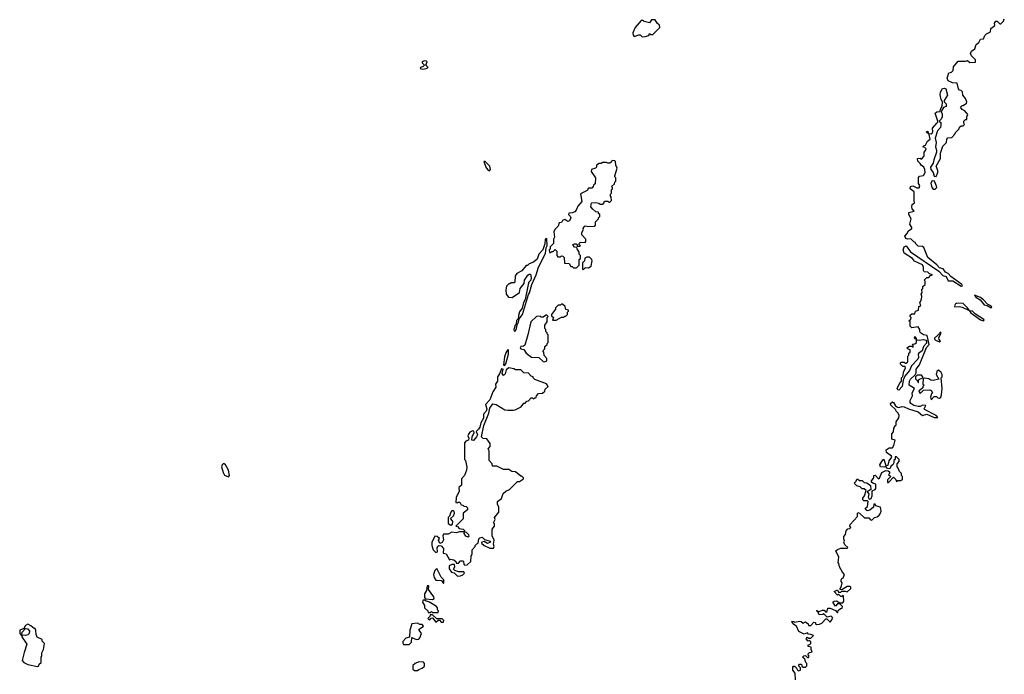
# Model space of a CAD drawing. Extents: x 2535812 to 2752880, y 540738 to 728399.
# Tile 179 of 213: x 2651420 to 2660588, y 700395 to 706488. Entities that reach past the tile are written whole.
import ezdxf

# ---------------------------------------------------------------- set-up
doc = ezdxf.new("R2010")
doc.units = 0

msp = doc.modelspace()

# ---------------------------------------------------------------- linework, layer by layer
at = {"layer": '0CON20XD'}
for points in [[(2657215, 706330), (2657245, 706333.3), (2657278.3, 706341.7), (2657285, 706360), (2657295, 706350), (2657315, 706350), (2657380, 706415), (2657378.3, 706438.3), (2657355, 706457.5), (2657337, 706487), (2657303.3, 706486.7), (2657285, 706460), (2657233, 706473), (2657225, 706480), (2657205, 706480), (2657150, 706415), (2657130, 706365), (2657133, 706343), (2657141.7, 706331.7), (2657185, 706347.5), (2657197, 706347), (2657215, 706330)], [(2659575, 702710), (2659580, 702715), (2659580, 702745), (2659607, 702783), (2659607.5, 702805), (2659600, 702825), (2659580, 702845), (2659578.3, 702858.3), (2659530, 702900), (2659528, 702915), (2659545, 702930), (2659555.6, 702925.6), (2659573.9, 702893.9), (2659593, 702883), (2659605, 702880), (2659635, 702888.5), (2659655, 702884.6), (2659695, 702865.5), (2659786.7, 702836.7), (2659825, 702804.3), (2659867.7, 702817.7), (2659935, 702784.4), (2659970, 702785), (2659952.5, 702805), (2659845, 702860), (2659842.5, 702867.5), (2659858.3, 702898.3), (2659825, 702900), (2659805, 702887.5), (2659785, 702886.7), (2659745, 702897.5), (2659716.7, 702915), (2659711.2, 702925), (2659711.2, 702945), (2659731.7, 702988.3), (2659730, 703015), (2659750, 703055), (2659702.5, 703085), (2659703.8, 703125), (2659715, 703142.5), (2659758.3, 703181.7), (2659767.5, 703202.5), (2659767.5, 703235), (2659796.7, 703275), (2659863, 703437), (2659886.7, 703465), (2659870, 703550), (2659835, 703556.2), (2659807.5, 703575), (2659800, 703585), (2659800, 703605), (2659785, 703630), (2659725, 703620), (2659710, 703635), (2659710, 703675), (2659700, 703685), (2659718.3, 703701.7), (2659720, 703715), (2659710, 703725), (2659711.7, 703738.3), (2659725, 703750), (2659755, 703750), (2659760, 703775), (2659790, 703785), (2659791.7, 703818.3), (2659810, 703825), (2659800, 703855), (2659817.5, 703885), (2659820, 703915), (2659812.5, 703935), (2659821.7, 703948.3), (2659820, 703975), (2659830, 703985), (2659830, 704005), (2659850, 704025), (2659850, 704055), (2659840, 704065), (2659865, 704090), (2659885, 704090), (2659901.7, 704108.3), (2659917.5, 704115), (2659891.7, 704121.7), (2659875, 704137.5), (2659842, 704142), (2659834.2, 704154.2), (2659834, 704185), (2659826, 704206), (2659751.1, 704241.1), (2659732.5, 704265), (2659656.5, 704316.5), (2659645.6, 704345), (2659654.5, 704375.5), (2659675, 704382.9), (2659715, 704327.7), (2659977.8, 704147.7), (2660015, 704107.1), (2660047.1, 704097.1), (2660065, 704058.8), (2660106.9, 704056.9), (2660185, 704008.6), (2660197.7, 704012.3), (2660192.5, 704025), (2660088.9, 704098.9), (2660065.3, 704125.3), (2660038.9, 704138.9), (2660018.6, 704168.6), (2659985, 704179.4), (2659958.1, 704208.1), (2659874.7, 704274.7), (2659837.7, 704367.7), (2659825, 704377.5), (2659785, 704380), (2659760, 704405), (2659760, 704415), (2659745, 704420), (2659718.3, 704448.3), (2659685, 704445.5), (2659670.4, 704450.4), (2659660.8, 704475), (2659681.4, 704495), (2659695, 704523.8), (2659726.7, 704545), (2659727.5, 704555), (2659706.9, 704585), (2659721.2, 704635), (2659698.8, 704675), (2659697.5, 704695), (2659747.5, 704705), (2659729.3, 704729.3), (2659727.1, 704745), (2659730.8, 704769.2), (2659752.5, 704785), (2659747, 704807), (2659747.5, 704885), (2659710, 704915), (2659713, 704937), (2659735, 704943.3), (2659773, 704923), (2659795, 704923.3), (2659802.5, 704945), (2659790, 704965), (2659789.2, 705020.8), (2659797.7, 705032.3), (2659835, 705038), (2659849.4, 705065), (2659847.5, 705095), (2659837.5, 705115), (2659813.3, 705133.3), (2659805, 705150), (2659781.7, 705171.7), (2659780, 705195), (2659805, 705200), (2659815, 705190), (2659837.5, 705215), (2659842.5, 705225), (2659840, 705255), (2659855, 705270), (2659860, 705285), (2659848.3, 705298.3), (2659830, 705305), (2659841.7, 705318.3), (2659855, 705320), (2659870.9, 705359.1), (2659897.5, 705375), (2659888.3, 705418.3), (2659860, 705445), (2659875, 705450), (2659880, 705430), (2659905, 705426.7), (2659915, 705432.5), (2659921.2, 705445), (2659920, 705480), (2659960, 705525), (2659970, 705535), (2659970, 705545), (2659943, 705617), (2659960.5, 705629.5), (2659990, 705635), (2659992.5, 705655), (2660010, 705685), (2660012.5, 705725), (2659998.8, 705745), (2659989.4, 705789.4), (2659994.4, 705815), (2660011.7, 705848.3), (2660031.7, 705851.7), (2660043.8, 705843.8), (2660060, 705785), (2660027.5, 705735), (2660027.5, 705725), (2660046.2, 705705), (2660045, 705680), (2660020, 705670), (2660000, 705635), (2660008.3, 705608.3), (2660008, 705585), (2659998.6, 705561.4), (2659980, 705545), (2659995, 705530), (2659997.5, 705505), (2659992.5, 705485), (2659966.2, 705453.8), (2659943.3, 705385), (2659953.3, 705345), (2659946.2, 705305), (2659956.7, 705275), (2659956.7, 705255), (2659930, 705185), (2659926.2, 705153.8), (2659899.2, 705115), (2659904.2, 705095), (2659926, 705065), (2659933, 705033), (2659951.7, 705028.3), (2659968.8, 705065), (2659968.8, 705085), (2659953.6, 705126.4), (2659992.5, 705195), (2659993.6, 705246.4), (2660015, 705310), (2660050, 705345), (2660053, 705377), (2660061.7, 705388.3), (2660098.3, 705391.7), (2660128.3, 705421.7), (2660131.7, 705438.3), (2660168.3, 705471.7), (2660171.7, 705488.3), (2660185, 705500), (2660205, 705500), (2660218.3, 705511.7), (2660210, 705525), (2660210, 705545), (2660225, 705560), (2660240, 705560), (2660240, 705585), (2660247.5, 705605), (2660219.3, 705639.3), (2660193.6, 705653.6), (2660180, 705675), (2660195, 705690), (2660205, 705690), (2660235, 705710), (2660237.5, 705725), (2660227.5, 705755), (2660202.5, 705785), (2660198.3, 705818.3), (2660185, 705830), (2660171.7, 705831.7), (2660160, 705845), (2660148.3, 705898.3), (2660105, 705900), (2660065, 705920), (2660056.7, 705945), (2660070, 705995), (2660095, 706000), (2660110, 706015), (2660115, 706050), (2660158.3, 706101.7), (2660225, 706102.5), (2660245, 706110), (2660265, 706090), (2660318.3, 706091.7), (2660320, 706115), (2660280.7, 706150.7), (2660273.3, 706175), (2660282.5, 706195), (2660312.5, 706217.5), (2660325, 706257.5), (2660350, 706275), (2660365, 706307.5), (2660395, 706310), (2660405, 706340), (2660421.7, 706358.3), (2660460, 706375), (2660463.3, 706406.7), (2660500, 706435), (2660497.5, 706455), (2660510, 706475), (2660520, 706475), (2660545, 706450), (2660555, 706450), (2660580, 706475), (2660587.5, 706495)], [(2655175, 706028), (2655205, 706033.8), (2655222.5, 706045), (2655200, 706065), (2655214, 706095), (2655205, 706104), (2655184.5, 706105.5), (2655166.7, 706095), (2655167, 706087), (2655190, 706065), (2655177.7, 706052.3), (2655153.3, 706045), (2655150, 706035), (2655175, 706028)], [(2655795, 705082.5), (2655802.5, 705095), (2655796.7, 705125), (2655755, 705167.5), (2655741.7, 705168.3), (2655760, 705115), (2655775, 705093.3), (2655795, 705082.5)], [(2656605, 704180), (2656630, 704205), (2656630, 704255), (2656640, 704265), (2656640, 704295), (2656630, 704305), (2656630, 704325), (2656610, 704355), (2656608.3, 704368.3), (2656585, 704372.5), (2656570, 704395), (2656585, 704402.5), (2656601.7, 704401.7), (2656610, 704395), (2656611.7, 704381.7), (2656635, 704380), (2656640, 704385), (2656630, 704395), (2656630, 704405), (2656643, 704417), (2656686.4, 704413.6), (2656692.5, 704425), (2656690, 704445), (2656652.5, 704485), (2656653, 704507), (2656670, 704535), (2656667.5, 704545), (2656675, 704560), (2656685, 704570), (2656715, 704562.5), (2656770, 704565), (2656780, 704575), (2656781.7, 704608.3), (2656810, 704635), (2656810, 704645), (2656820, 704655), (2656820, 704675), (2656810, 704685), (2656808.3, 704698.3), (2656785, 704700), (2656755, 704723.3), (2656738.8, 704745), (2656745, 704782.5), (2656785, 704787.5), (2656811.7, 704781.7), (2656825, 704770), (2656845, 704770), (2656858.3, 704781.7), (2656865, 704800), (2656895, 704800), (2656905, 704790), (2656915, 704790), (2656930, 704805), (2656927, 704837), (2656920, 704845), (2656920, 704865), (2656930, 704875), (2656930, 704905), (2656940, 704915), (2656940, 704925), (2656930, 704935), (2656958.3, 704961.7), (2656960, 704975), (2656970, 704985), (2656970, 705015), (2656960, 705025), (2656960, 705035), (2656982.5, 705105), (2656970, 705135), (2656967, 705167), (2656960, 705175), (2656933.3, 705176.7), (2656930, 705165), (2656915, 705152.5), (2656895, 705152.5), (2656885, 705160), (2656845, 705160), (2656835, 705150), (2656815, 705150), (2656790, 705135), (2656790, 705115), (2656780, 705105), (2656742.5, 705095), (2656740, 705075), (2656780, 705015), (2656778.3, 704961.7), (2656761.7, 704948.3), (2656760, 704935), (2656748.3, 704921.7), (2656715, 704920), (2656705, 704900), (2656641.7, 704868.3), (2656652.5, 704795), (2656616.4, 704753.6), (2656602.5, 704715), (2656589.5, 704700.5), (2656565, 704690), (2656531.7, 704688.3), (2656530, 704675), (2656545, 704660), (2656550, 704645), (2656540, 704615), (2656525, 704610), (2656495, 704627.5), (2656475, 704620), (2656465, 704600), (2656441.7, 704598.3), (2656432.5, 704565), (2656402.5, 704535), (2656392.5, 704515), (2656400, 704465), (2656390, 704445), (2656390, 704405), (2656360, 704375), (2656358.3, 704351.7), (2656350, 704345), (2656351.7, 704321.7), (2656365, 704320), (2656375, 704330), (2656388.3, 704331.7), (2656405, 704350), (2656420, 704335), (2656420, 704295), (2656431.7, 704281.7), (2656455, 704280), (2656465, 704290), (2656478.3, 704288.3), (2656490, 704275), (2656491.7, 704221.7), (2656535, 704220), (2656551.7, 704191.7), (2656565, 704190), (2656575, 704180), (2656605, 704180)], [(2659925, 704910.8), (2659945, 704911.2), (2659958.8, 704925), (2659957.7, 704937.7), (2659936.4, 704986.4), (2659915, 704987.5), (2659904.2, 704965.8), (2659911.4, 704925), (2659925, 704910.8)], [(2656025, 703590), (2656035, 703593.3), (2656047, 703613), (2656050.7, 703649.3), (2656065, 703672.5), (2656070, 703705), (2656100, 703745), (2656158, 703932), (2656167.5, 703945), (2656188, 704025), (2656230, 704115), (2656250, 704185), (2656317, 704313), (2656322.5, 704365), (2656332.5, 704385), (2656329.3, 704449.3), (2656325, 704452.5), (2656313.8, 704445), (2656309.3, 704400.7), (2656290, 704345), (2656252.5, 704305), (2656239.2, 704260.8), (2656205, 704230), (2656163, 704217), (2656148.3, 704201.7), (2656135, 704200), (2656095, 704150), (2656050, 704125), (2656032.5, 704105), (2656030, 704045), (2656025, 704040), (2655995, 704040), (2655985, 704030), (2655975, 704030), (2655953, 704007), (2655947.5, 703975), (2655950, 703935), (2655970, 703905), (2656005, 703902.5), (2656075, 703950), (2656080, 703985), (2656117, 704033), (2656120, 704065), (2656150.7, 704109.3), (2656165, 704120), (2656175, 704120), (2656182, 704085), (2656178.8, 704065), (2656160, 704045), (2656153.3, 704025), (2656126.7, 703885), (2656111.2, 703855), (2656097, 703803), (2656075, 703770), (2656063.3, 703735), (2656062.5, 703705), (2656045, 703687.5), (2656043.3, 703655), (2656033.8, 703645), (2656021.2, 703605), (2656025, 703590)], [(2656665, 704160), (2656688.3, 704181.7), (2656715, 704177.5), (2656742, 704195), (2656748.8, 704245), (2656745.8, 704255.8), (2656725, 704276.7), (2656700.7, 704279.3), (2656681.7, 704268.3), (2656680, 704245), (2656660, 704225), (2656660, 704165), (2656665, 704160)], [(2660465, 703807.5), (2660470, 703815), (2660461.2, 703825), (2660430.8, 703840.8), (2660395, 703880.8), (2660365, 703902), (2660310, 703925), (2660321.2, 703905), (2660361.4, 703881.4), (2660401.2, 703835), (2660428.8, 703828.8), (2660465, 703807.5)], [(2656415, 703690), (2656465, 703720), (2656485, 703720), (2656495, 703730), (2656505, 703730), (2656520, 703745), (2656520, 703765), (2656530, 703775), (2656530, 703785), (2656505, 703790), (2656498.3, 703818.3), (2656475, 703840), (2656465, 703840), (2656455, 703830), (2656435, 703830), (2656410, 703805), (2656410, 703795), (2656370, 703745), (2656371.7, 703731.7), (2656390, 703715), (2656381.7, 703691.7), (2656415, 703690)], [(2660255, 703783.3), (2660260, 703785), (2660246, 703805), (2660205, 703847.5), (2660145, 703850.6), (2660134, 703845), (2660123.8, 703825), (2660126.7, 703816.7), (2660171.7, 703818.3), (2660195, 703812.9), (2660255, 703783.3)], [(2656305, 703304), (2656327.5, 703312.5), (2656327.5, 703335), (2656303, 703363), (2656300, 703395), (2656290, 703405), (2656310, 703425), (2656310, 703445), (2656330, 703465), (2656330, 703475), (2656340, 703485), (2656340, 703555), (2656330, 703565), (2656330, 703575), (2656320, 703585), (2656320, 703605), (2656310, 703615), (2656310, 703645), (2656330, 703675), (2656330, 703715), (2656340, 703725), (2656325, 703740), (2656295, 703720), (2656275, 703720), (2656265, 703730), (2656233, 703727), (2656180, 703675), (2656152.5, 703555), (2656121.7, 703458.3), (2656111.7, 703448.3), (2656085, 703447.5), (2656080, 703435), (2656085, 703423.8), (2656115, 703417.5), (2656134.4, 703384.4), (2656185, 703347.5), (2656254.3, 703344.3), (2656295, 703306.2), (2656305, 703304)], [(2660395, 703684), (2660398.8, 703695), (2660388.8, 703705), (2660318.6, 703748.6), (2660290, 703775), (2660262.5, 703777.5), (2660275, 703761.2), (2660366.7, 703695), (2660395, 703684)], [(2659605, 703040), (2659595, 703042.5), (2659590, 703055), (2659617.5, 703115), (2659630, 703125), (2659630, 703155), (2659641.7, 703168.3), (2659653, 703217), (2659667.5, 703245), (2659665, 703260), (2659641.7, 703261.7), (2659621.7, 703281.7), (2659620, 703295), (2659625, 703300), (2659655, 703300), (2659665, 703290), (2659675, 703290), (2659690, 703305), (2659690, 703355), (2659700, 703365), (2659700, 703385), (2659710, 703395), (2659710, 703415), (2659691.7, 703421.7), (2659680, 703435), (2659705, 703450), (2659725, 703450), (2659738.3, 703441.7), (2659740, 703455), (2659731.7, 703468.3), (2659755, 703470), (2659770, 703485), (2659770, 703510), (2659750, 703525), (2659755, 703540), (2659765, 703530), (2659770, 703510), (2659795, 703506.7), (2659835, 703512.5), (2659857.5, 703505), (2659863.8, 703495), (2659861.7, 703478.3), (2659833.8, 703445), (2659823.3, 703405), (2659792.5, 703385), (2659786.7, 703375), (2659788, 703345), (2659782.3, 703327.7), (2659723.8, 703266.2), (2659706.1, 703223.9), (2659660, 703170), (2659647, 703133), (2659636.9, 703073.1), (2659605, 703040)], [(2659985, 703488.8), (2659993.3, 703495), (2659981.4, 703511.4), (2659978.3, 703531.7), (2659998, 703565), (2659995, 703582.5), (2659969.5, 703550.5), (2659936.2, 703525), (2659936.2, 703515), (2659946.2, 703505), (2659985, 703488.8)], [(2655935, 703270), (2655946.4, 703283.6), (2655972, 703375), (2655971.7, 703411.7), (2655965, 703420), (2655945, 703387.5), (2655935, 703350), (2655923.3, 703275), (2655935, 703270)], [(2655565, 701410), (2655585, 701412.5), (2655620, 701445), (2655622.5, 701495), (2655632.5, 701515), (2655632.5, 701555), (2655660, 701585), (2655660, 701595), (2655675, 701610), (2655690, 701615), (2655696.2, 701655), (2655705, 701666.7), (2655725, 701671.2), (2655748.8, 701648.8), (2655800, 701635), (2655802.5, 701625), (2655775, 701613.3), (2655745, 701632.5), (2655723.9, 701626.1), (2655720, 701615), (2655743.3, 701593.3), (2655798.3, 701568.3), (2655830, 701570), (2655837.5, 701585), (2655832.5, 701605), (2655837.5, 701645), (2655820, 701685), (2655820, 701745), (2655840, 701775), (2655840, 701795), (2655830, 701805), (2655847.5, 701835), (2655840, 701855), (2655880, 701905), (2655880, 701955), (2655870, 701975), (2655870, 702005), (2655905, 702030), (2655921.7, 702078.3), (2655945, 702100), (2655980, 702115), (2656055, 702190), (2656075, 702190), (2656110, 702215), (2656110, 702225), (2656095, 702240), (2656085, 702240), (2656035, 702280), (2656003, 702283), (2655975, 702300), (2655925, 702302.5), (2655861.7, 702331.7), (2655821.7, 702331.7), (2655820, 702355), (2655790, 702385), (2655790, 702475), (2655782.5, 702495), (2655800, 702515), (2655800, 702545), (2655768.3, 702588.3), (2655735, 702590), (2655720, 702605), (2655740, 702710), (2655788.8, 702825), (2655798.3, 702871.7), (2655825, 702912.5), (2655855, 702906.7), (2655938.3, 702858.3), (2655965, 702852.5), (2656015, 702852.5), (2656031.7, 702858.3), (2656090, 702885), (2656115, 702920), (2656125, 702920), (2656141.7, 702938.3), (2656158.3, 702941.7), (2656181.7, 702968.3), (2656195, 702970), (2656205, 702960), (2656215, 702970), (2656228.3, 702971.7), (2656231.7, 702988.3), (2656251.7, 703008.3), (2656288.3, 703011.7), (2656308.3, 703031.7), (2656311.7, 703048.3), (2656340, 703075), (2656325, 703100), (2656215, 703140), (2656200, 703155), (2656200, 703165), (2656181.7, 703171.7), (2656158.3, 703198.3), (2656115, 703202.5), (2656085, 703230), (2656035, 703230), (2656019.3, 703239.3), (2655973, 703247), (2655949.3, 703230.7), (2655939.5, 703190.5), (2655925, 703177.5), (2655913.3, 703195), (2655920, 703235), (2655905, 703240), (2655887.7, 703192.3), (2655868.8, 703165), (2655867.5, 703125), (2655850, 703095), (2655851.7, 703068.3), (2655824.2, 703025), (2655798.6, 702951.4), (2655757.5, 702905), (2655770, 702865), (2655763.3, 702845), (2655737.5, 702815), (2655739.3, 702780.7), (2655714.1, 702735.9), (2655703.6, 702696.4), (2655693, 702677), (2655670, 702655), (2655682.5, 702625), (2655673.6, 702606.4), (2655645, 702570), (2655630, 702575), (2655633, 702607), (2655650, 702645), (2655648.3, 702658.3), (2655635, 702660), (2655611.7, 702648.3), (2655598.3, 702631.7), (2655592.5, 702615), (2655601.7, 702591.7), (2655600, 702575), (2655573.9, 702566.1), (2655560, 702550), (2655560, 702425), (2655562.5, 702395), (2655570, 702385), (2655583, 702323), (2655580, 702295), (2655562.5, 702245), (2655532.5, 702215), (2655533.3, 702156.7), (2655510, 702135), (2655511.2, 702098.8), (2655485, 702040), (2655480, 701995), (2655495, 701990), (2655503, 701997), (2655517, 701997), (2655531.7, 701971.7), (2655545, 701970), (2655555, 701960), (2655578.3, 701958.3), (2655590, 701945), (2655590, 701925), (2655550, 701895), (2655548.3, 701841.7), (2655480, 701775), (2655495, 701770), (2655513, 701753), (2655550, 701745), (2655560, 701735), (2655560, 701720), (2655576.7, 701716.7), (2655600, 701695), (2655601.7, 701678.3), (2655595, 701672.5), (2655575, 701680), (2655557.5, 701705), (2655560, 701720), (2655515, 701720), (2655485, 701712.5), (2655445, 701716.7), (2655409.3, 701700.7), (2655365, 701700), (2655360, 701685), (2655367, 701647), (2655355, 701622.5), (2655331.7, 701611.7), (2655320, 701645), (2655328.3, 701658.3), (2655306.7, 701676.7), (2655285, 701680), (2655258.3, 701621.7), (2655257.5, 701595), (2655270, 701555), (2655295, 701530), (2655310, 701535), (2655307, 701573), (2655313.3, 701586.7), (2655326.4, 701593.6), (2655345, 701591.2), (2655366.2, 701565), (2655361.7, 701521.7), (2655390, 701515), (2655421.7, 701461.7), (2655432.5, 701467.5), (2655461.7, 701461.7), (2655480, 701445), (2655485, 701430), (2655505, 701430), (2655525, 701452.5), (2655545, 701452.5), (2655552.5, 701445), (2655555, 701420), (2655565, 701410)], [(2659790, 703110), (2659790, 703135), (2659796.7, 703143.3), (2659830, 703155), (2659830, 703165), (2659815, 703180), (2659775, 703180), (2659760, 703165), (2659760, 703145), (2659778.3, 703128.3), (2659785, 703110), (2659790, 703110)], [(2659905, 702950), (2659935, 702980), (2659955, 702980), (2659968.3, 702968.3), (2659985, 702966.7), (2659996.7, 702975), (2660003.3, 702995), (2660008.8, 703055), (2660000, 703155), (2660010, 703165), (2660010, 703185), (2660000, 703205), (2659975, 703227.5), (2659960, 703215), (2659953.3, 703185), (2659978.3, 703141.7), (2659925, 703130), (2659903.8, 703133.8), (2659886.1, 703146.1), (2659845, 703152.5), (2659831.7, 703148.3), (2659830, 703095), (2659840, 703085), (2659830, 703075), (2659828.3, 703061.7), (2659808.3, 703041.7), (2659792.5, 703035), (2659793.3, 703023.3), (2659805, 703010), (2659835, 703040), (2659895, 703042.5), (2659906.4, 703036.4), (2659920, 703015), (2659910, 703005), (2659900, 702975), (2659905, 702950)], [(2658642.5, 700345), (2658640, 700405), (2658617.5, 700435), (2658618.3, 700461.7), (2658625, 700470), (2658635, 700470), (2658649.3, 700459.3), (2658663.3, 700433.3), (2658675, 700427.5), (2658690, 700435), (2658690, 700455), (2658672.5, 700475), (2658681.7, 700488.3), (2658698.3, 700488.3), (2658701.7, 700471.7), (2658715, 700460), (2658735, 700460), (2658750, 700475), (2658750, 700495), (2658740, 700505), (2658730, 700535), (2658710, 700555), (2658721.7, 700568.3), (2658735, 700570), (2658755, 700550), (2658765, 700550), (2658770, 700565), (2658760, 700575), (2658760, 700585), (2658773, 700597), (2658800, 700605), (2658790, 700625), (2658788.3, 700648.3), (2658760, 700655), (2658761.7, 700668.3), (2658778.3, 700671.7), (2658787, 700683), (2658787, 700697), (2658775, 700710), (2658762.5, 700702.5), (2658742.5, 700725), (2658755, 700740), (2658765, 700730), (2658785, 700730), (2658810, 700755), (2658787, 700767), (2658765, 700770), (2658755, 700780), (2658725, 700770), (2658675, 700792.5), (2658653, 700843), (2658620, 700865), (2658610, 700885), (2658626.4, 700886.4), (2658635, 700880), (2658685, 700890), (2658697, 700887), (2658715, 700870), (2658735, 700882.5), (2658760, 700865), (2658765, 700850), (2658785, 700850), (2658815, 700880), (2658828.3, 700878.3), (2658830, 700865), (2658838.3, 700858.3), (2658867, 700863), (2658888.3, 700871.7), (2658925, 700910), (2658935, 700910), (2658965, 700880), (2658986.2, 700905), (2658986.7, 700925), (2658976.4, 700936.4), (2658938.3, 700928.3), (2658905, 700960), (2658897, 700953), (2658865, 700950), (2658850, 700980), (2658840, 700985), (2658845, 700990), (2658850, 700980), (2658865, 700980), (2658895, 700992.5), (2658911.7, 700991.7), (2658925, 700972.5), (2658938.3, 700981.7), (2658945, 701010), (2658965, 701010), (2659015, 700990), (2659031.7, 700971.7), (2659038.3, 700971.7), (2659041.7, 700988.3), (2659061.7, 701008.3), (2659078.3, 701011.7), (2659080, 701025), (2659055, 701050), (2659035, 701050), (2659015, 701030), (2658990, 701065), (2659003, 701077), (2659025, 701077.5), (2659055, 701060), (2659085, 701060), (2659092.5, 701075), (2659090, 701125), (2659085, 701130), (2659075, 701120), (2659065, 701120), (2659045, 701140), (2659033, 701133), (2659002.5, 701165), (2659035, 701180), (2659045, 701160), (2659065, 701160), (2659075, 701170), (2659105, 701170), (2659125, 701162.5), (2659160, 701195), (2659160, 701205), (2659151.7, 701211.7), (2659125, 701212.5), (2659075, 701180), (2659060, 701185), (2659060, 701195), (2659070, 701205), (2659077.5, 701245), (2659068.3, 701258.3), (2659067.5, 701275), (2659073.6, 701286.4), (2659086.7, 701293.3), (2659100, 701325), (2659080, 701345), (2659052.5, 701395), (2659047, 701427), (2659040, 701435), (2659046.7, 701485), (2659020, 701545), (2659033, 701557), (2659065, 701570), (2659125, 701570), (2659130, 701575), (2659101.7, 701601.7), (2659092.5, 701622.5), (2659100, 701635), (2659092.5, 701655), (2659093, 701677), (2659110, 701695), (2659115, 701730), (2659131.7, 701748.3), (2659148.3, 701751.7), (2659157, 701763), (2659150, 701775), (2659151.7, 701788.3), (2659220, 701865), (2659220, 701895), (2659225, 701900), (2659240, 701895), (2659285, 701850), (2659325, 701850), (2659341.7, 701831.7), (2659355, 701830), (2659380, 701855), (2659405, 701860), (2659423, 701877), (2659432.5, 701887.5), (2659440, 701915), (2659435, 701950), (2659391.7, 701961.7), (2659385, 701980), (2659371.7, 701978.3), (2659368.3, 701951.7), (2659335, 701922.5), (2659315, 701917.5), (2659297.5, 701925), (2659293, 701937), (2659313.6, 701956.4), (2659320, 702005), (2659315, 702010), (2659280.8, 702010.8), (2659269.3, 702019.3), (2659268.8, 702035), (2659286.2, 702055), (2659300, 702105), (2659281.7, 702121.7), (2659263, 702123), (2659245, 702140), (2659215, 702150), (2659190, 702175), (2659208.3, 702191.7), (2659215, 702210), (2659225, 702210), (2659238.3, 702198.3), (2659265, 702200), (2659281.7, 702181.7), (2659307, 702177), (2659342.5, 702152.5), (2659343.3, 702115), (2659310, 702095), (2659326.7, 702075), (2659320, 702045), (2659325, 702032.5), (2659335, 702026.2), (2659347.1, 702032.9), (2659356.7, 702055), (2659357.5, 702102.5), (2659386.2, 702113.8), (2659391.2, 702125), (2659392.5, 702165), (2659363, 702173), (2659352.5, 702185), (2659352.5, 702195), (2659371.2, 702225), (2659372.5, 702245), (2659385, 702247.5), (2659416.7, 702213.3), (2659425, 702220), (2659446.1, 702273.9), (2659485, 702292.5), (2659505, 702290), (2659518.3, 702278.3), (2659520, 702265), (2659510, 702255), (2659530, 702235), (2659500, 702205), (2659500, 702180), (2659508.3, 702181.7), (2659555, 702230), (2659578.3, 702208.3), (2659585, 702190), (2659595, 702200), (2659625, 702200), (2659638.3, 702211.7), (2659640, 702235), (2659630, 702245), (2659630, 702265), (2659611.7, 702281.7), (2659600, 702315), (2659590, 702325), (2659590, 702355), (2659610, 702375), (2659610, 702395), (2659585, 702420), (2659571.7, 702418.3), (2659570, 702395), (2659560, 702385), (2659560, 702365), (2659550, 702345), (2659533.3, 702336.7), (2659521.7, 702308.3), (2659500, 702310), (2659485, 702330), (2659466.2, 702323.8), (2659436.2, 702326.2), (2659428.8, 702345), (2659455, 702392.5), (2659465, 702396.7), (2659485, 702340), (2659505, 702342.5), (2659515, 702382.5), (2659540, 702415), (2659537.5, 702425), (2659490.8, 702460.8), (2659486.7, 702483.3), (2659515, 702502.5), (2659547, 702503), (2659560, 702525), (2659570, 702575), (2659540, 702585), (2659540, 702635), (2659557, 702653), (2659560, 702685), (2659575, 702710)], [(2653365, 702233.8), (2653373.3, 702246.7), (2653362.9, 702295), (2653335, 702343.8), (2653325, 702353.8), (2653315, 702353.8), (2653304.3, 702345.7), (2653300, 702325), (2653313.4, 702273.4), (2653328.3, 702248.3), (2653365, 702233.8)], [(2655435, 701782.5), (2655448.3, 701791.7), (2655452.5, 701815), (2655450, 701825), (2655430, 701845), (2655458.8, 701871.2), (2655467.5, 701895), (2655465, 701910), (2655455, 701917.5), (2655445, 701916.7), (2655433.8, 701905), (2655421.7, 701868.3), (2655410, 701855), (2655408.3, 701798.3), (2655435, 701782.5)], [(2655495, 701310), (2655525, 701312.5), (2655545, 701320), (2655560, 701335), (2655555, 701350), (2655505, 701350), (2655470, 701360), (2655460, 701375), (2655472.5, 701395), (2655467.5, 701417.5), (2655443.6, 701416.4), (2655420, 701405), (2655418.3, 701378.3), (2655440, 701345), (2655465, 701340), (2655495, 701310)], [(2655365, 701240), (2655370, 701245), (2655370, 701275), (2655345, 701300), (2655305, 701380), (2655285, 701360), (2655273.3, 701325), (2655280, 701295), (2655295, 701270), (2655348.3, 701268.3), (2655365, 701240)], [(2655265, 701091.2), (2655278, 701102), (2655276.2, 701115), (2655227.5, 701185), (2655228.3, 701218.3), (2655215, 701220), (2655207.5, 701175), (2655188, 701145), (2655190, 701110), (2655198.3, 701098.3), (2655265, 701091.2)], [(2655315, 700970), (2655320, 700985), (2655310, 700995), (2655310, 701015), (2655300, 701025), (2655235, 701067.5), (2655198.3, 701078.3), (2655187.5, 701087.5), (2655175, 701080), (2655170, 701065), (2655190, 701035), (2655190, 701015), (2655220, 700985), (2655221.7, 700971.7), (2655245, 700970), (2655255, 700980), (2655265, 700970), (2655315, 700970)], [(2655365, 700880), (2655370, 700895), (2655355, 700910), (2655305, 700910), (2655265, 700950), (2655241.7, 700948.3), (2655238.3, 700931.7), (2655220, 700915), (2655235, 700900), (2655251.7, 700918.3), (2655265, 700920), (2655295, 700880), (2655315, 700900), (2655328.3, 700898.3), (2655345, 700880), (2655365, 700880)], [(2651585, 700467.5), (2651595, 700470), (2651601.7, 700488.3), (2651620, 700505), (2651620, 700555), (2651627, 700563), (2651627.5, 700595), (2651642.5, 700625), (2651651.7, 700681.7), (2651630, 700705), (2651628.3, 700718.3), (2651581.7, 700741.7), (2651572.5, 700765), (2651571.7, 700801.7), (2651565, 700820), (2651555, 700820), (2651525, 700847.5), (2651495, 700862.5), (2651475, 700850), (2651458.3, 700821.7), (2651420, 700805), (2651420, 700775), (2651435, 700760), (2651440, 700760), (2651441.7, 700788.3), (2651475, 700820), (2651495, 700817.5), (2651512.5, 700795), (2651507.5, 700775), (2651495, 700762.5), (2651475, 700757.5), (2651440, 700760), (2651440, 700745), (2651487.5, 700675), (2651460.7, 700599.3), (2651443, 700523), (2651457.5, 700505), (2651495, 700485.8), (2651585, 700467.5)], [(2655045, 700672.5), (2655067.5, 700695), (2655071.7, 700738.3), (2655115, 700717.5), (2655135, 700722.5), (2655146.1, 700733.9), (2655160, 700775), (2655140, 700805), (2655140, 700815), (2655178.3, 700841.7), (2655168.3, 700858.3), (2655145, 700860), (2655125, 700870), (2655072.5, 700865), (2655052.5, 700805), (2655048.3, 700741.7), (2655015, 700730), (2654988.3, 700701.7), (2654987.5, 700685), (2654995, 700673.3), (2655045, 700672.5)], [(2655125, 700430), (2655135, 700440), (2655168.3, 700451.7), (2655188.3, 700471.7), (2655190, 700495), (2655178.3, 700508.3), (2655135, 700510), (2655103, 700497), (2655081.7, 700478.3), (2655081.7, 700441.7), (2655095, 700430), (2655125, 700430)]]:
    msp.add_lwpolyline(points, dxfattribs=at)

doc.saveas('drawing.dxf')
